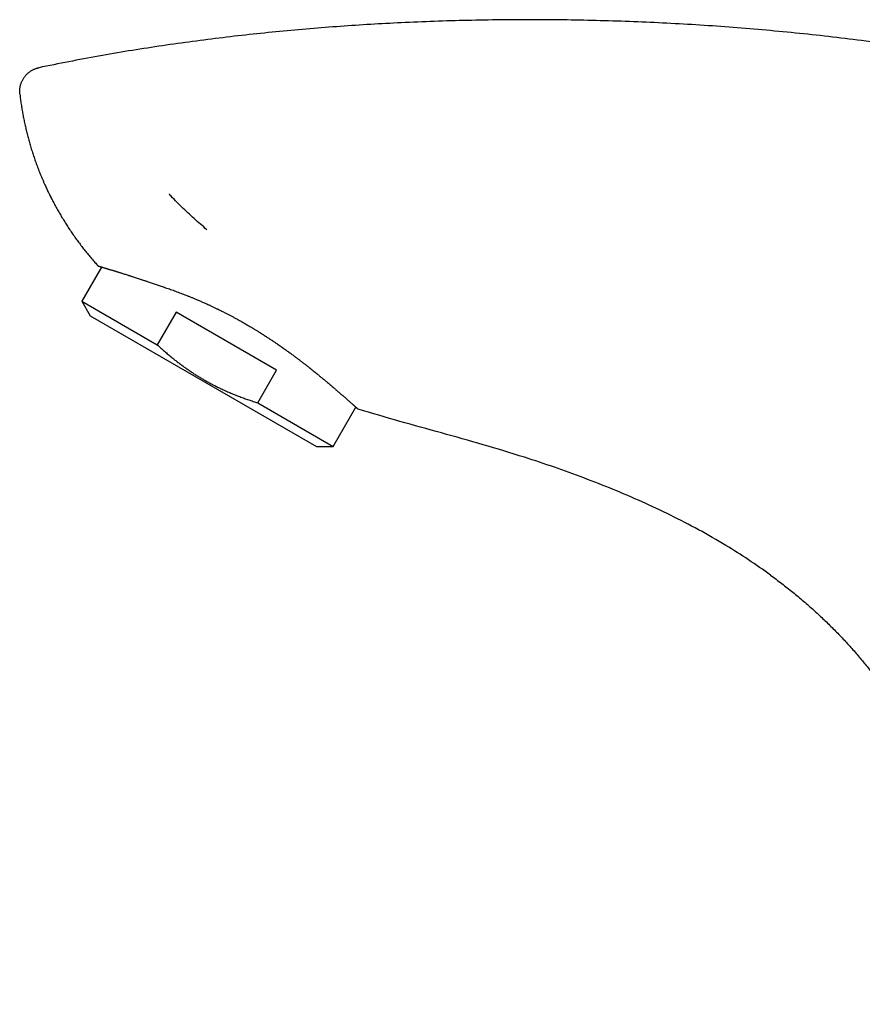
# Model space of a CAD drawing. Header units: millimetres. Extents: x 8 to 566, y 12 to 398.
# Tile 1 of 198: x 37 to 107, y 317 to 398. Entities that reach past the tile are written whole.
import ezdxf

# ---------------------------------------------------------------- set-up
doc = ezdxf.new("R2010")
doc.units = ezdxf.units.MM

msp = doc.modelspace()

# ---------------------------------------------------------------- linework, layer by layer
at = {"color": 7, "linetype": 'Continuous', "lineweight": 30}
for p, q in [((43.837, 377.548), (43.837, 377.548)), ((44.082, 377.472), (42.463, 374.668)), ((42.463, 374.668), (43.155, 373.468)), ((42.463, 374.668), (48.702, 371.065)), ((43.155, 373.468), (61.862, 362.668)), ((50.255, 373.756), (48.702, 371.065)), ((58.562, 368.961), (50.255, 373.756)), ((57.008, 366.27), (58.562, 368.961)), ((57.008, 366.27), (63.247, 362.668)), ((63.247, 362.668), (65.119, 365.91)), ((61.862, 362.668), (63.247, 362.668))]:
    msp.add_line(p, q, dxfattribs=at)
for points, knots in [([(117.945, 394.411), (116.762, 394.635), (114.396, 395.083), (110.831, 395.655), (106.63, 396.25), (101.788, 396.815), (96.305, 397.305), (90.816, 397.655), (85.323, 397.868), (79.831, 397.946), (74.342, 397.888), (69.007, 397.699), (63.829, 397.39), (58.809, 396.97), (53.804, 396.425), (48.817, 395.748), (43.849, 394.946), (40.561, 394.289), (38.917, 393.96)], [0, 0, 0, 0, 0.045438, 0.090847, 0.13623, 0.205515, 0.274745, 0.34392, 0.413044, 0.48212, 0.551151, 0.62014, 0.683523, 0.746871, 0.810189, 0.873483, 0.936756, 1, 1, 1, 1]), ([(37.341, 391.77), (37.337, 391.807), (37.33, 391.882), (37.327, 391.994), (37.329, 392.107), (37.338, 392.219), (37.354, 392.331), (37.375, 392.441), (37.403, 392.55), (37.437, 392.657), (37.477, 392.762), (37.522, 392.865), (37.574, 392.966), (37.63, 393.063), (37.693, 393.156), (37.76, 393.246), (37.833, 393.332), (37.91, 393.414), (37.991, 393.492), (38.077, 393.564), (38.167, 393.632), (38.26, 393.695), (38.357, 393.752), (38.457, 393.804), (38.56, 393.85), (38.65, 393.885), (38.726, 393.91), (38.768, 393.922), (38.789, 393.928)], [0, 0, 0, 0, 0.0396521, 0.0794291, 0.1192698, 0.1591105, 0.1988876, 0.2385396, 0.2781917, 0.3179687, 0.3578094, 0.3976501, 0.4374272, 0.4770792, 0.5167313, 0.5565083, 0.596349, 0.6361897, 0.6759668, 0.7156188, 0.7552709, 0.7950479, 0.8348886, 0.8747294, 0.9145064, 0.9541585, 0.9770792, 1, 1, 1, 1]), ([(38.789, 393.928), (38.81, 393.934), (38.853, 393.946), (38.896, 393.955), (38.917, 393.96)], [0, 0, 0, 0, 0.499725, 1, 1, 1, 1]), ([(37.341, 391.77), (37.358, 391.632), (37.391, 391.355), (37.45, 390.942), (37.516, 390.529), (37.588, 390.118), (37.667, 389.707), (37.753, 389.298), (37.845, 388.89), (37.945, 388.483), (38.051, 388.078), (38.164, 387.672), (38.285, 387.265), (38.413, 386.859), (38.549, 386.455), (38.692, 386.049), (38.843, 385.643), (38.981, 385.29), (39.102, 384.993), (39.204, 384.75), (39.309, 384.508), (39.428, 384.241), (39.562, 383.948), (39.713, 383.631), (39.844, 383.363), (39.927, 383.202), (39.956, 383.144)], [0, 0, 0, 0, 0.046092, 0.092196, 0.138294, 0.184392, 0.23054, 0.276688, 0.322887, 0.369085, 0.415334, 0.461582, 0.508604, 0.555626, 0.602701, 0.649775, 0.697975, 0.746188, 0.775247, 0.804305, 0.833376, 0.862447, 0.9012, 0.939954, 0.978706, 1, 1, 1, 1]), ([(39.862, 383.332), (39.907, 383.241), (40.015, 383.025), (40.193, 382.689), (40.396, 382.318), (40.606, 381.949), (40.824, 381.58), (41.048, 381.216), (41.278, 380.855), (41.515, 380.497), (41.757, 380.144), (42.005, 379.795), (42.26, 379.45), (42.52, 379.109), (42.785, 378.773), (43.057, 378.441), (43.333, 378.115), (43.593, 377.817), (43.763, 377.631), (43.838, 377.549)], [0, 0, 0, 0, 0.043203, 0.102745, 0.162291, 0.223061, 0.283844, 0.344645, 0.405466, 0.466312, 0.527188, 0.588098, 0.648912, 0.709768, 0.77067, 0.831623, 0.892632, 0.952609, 1, 1, 1, 1]), ([(49.686, 383.543), (49.686, 383.539), (49.684, 383.531), (49.689, 383.516), (49.697, 383.502), (49.708, 383.485), (49.719, 383.473), (49.726, 383.464)], [0, 0, 0, 0, 0.141696, 0.320733, 0.488311, 0.656391, 1, 1, 1, 1]), ([(52.802, 380.566), (52.446, 380.873), (51.735, 381.488), (50.707, 382.454), (50.05, 383.124), (49.721, 383.46)], [0, 0, 0, 0, 0.333748, 0.666946, 1, 1, 1, 1]), ([(43.629, 377.779), (43.638, 377.769), (43.706, 377.692), (43.776, 377.615), (43.837, 377.548)], [0, 0, 0, 0, 0.125929, 1, 1, 1, 1]), ([(47.875, 376.281), (47.834, 376.294), (47.753, 376.319), (47.633, 376.357), (47.515, 376.395), (47.379, 376.439), (47.226, 376.488), (47.057, 376.544), (46.891, 376.598), (46.748, 376.645), (46.625, 376.686), (46.521, 376.72), (46.419, 376.754), (46.301, 376.793), (46.168, 376.837), (46.02, 376.885), (45.877, 376.931), (45.753, 376.97), (45.646, 377.004), (45.556, 377.032), (45.467, 377.06), (45.383, 377.086), (45.301, 377.11), (45.224, 377.134), (45.147, 377.157), (45.061, 377.183), (44.965, 377.211), (44.862, 377.241), (44.763, 377.27), (44.679, 377.295), (44.609, 377.316), (44.552, 377.332), (44.496, 377.349), (44.433, 377.367), (44.364, 377.388), (44.291, 377.409), (44.224, 377.429), (44.168, 377.446), (44.122, 377.459), (44.086, 377.471), (44.051, 377.481), (44.014, 377.492), (43.976, 377.504), (43.939, 377.515), (43.908, 377.525), (43.882, 377.533), (43.862, 377.54), (43.848, 377.545), (43.839, 377.548), (43.838, 377.548), (43.837, 377.548)], [0, 0, 0, 0, 0.01624, 0.032479, 0.048732, 0.064984, 0.089456, 0.113928, 0.138442, 0.162956, 0.17922, 0.195485, 0.211761, 0.228038, 0.253166, 0.278294, 0.303466, 0.328639, 0.345765, 0.362891, 0.380032, 0.397172, 0.413412, 0.429651, 0.445903, 0.462155, 0.486625, 0.511095, 0.535608, 0.560121, 0.576386, 0.592652, 0.60893, 0.625209, 0.650361, 0.675514, 0.700714, 0.725915, 0.74307, 0.760224, 0.777395, 0.794565, 0.8202, 0.845841, 0.871483, 0.897118, 0.922961, 0.948811, 0.974661, 1, 1, 1, 1]), ([(47.874, 376.281), (47.926, 376.264), (48.031, 376.232), (48.191, 376.181), (48.352, 376.13), (48.516, 376.077), (48.682, 376.022), (48.85, 375.967), (49.02, 375.91), (49.2, 375.849), (49.392, 375.783), (49.595, 375.712), (49.801, 375.639), (50.009, 375.564), (50.219, 375.487), (50.431, 375.409), (50.646, 375.328), (50.862, 375.244), (51.081, 375.159), (51.301, 375.071), (51.523, 374.982), (51.717, 374.902), (51.884, 374.832), (52.021, 374.774), (52.16, 374.715), (52.299, 374.655), (52.441, 374.593), (52.583, 374.53), (52.726, 374.466), (52.893, 374.391), (53.085, 374.303), (53.301, 374.202), (53.518, 374.099), (53.71, 374.006), (53.878, 373.924), (54.022, 373.853), (54.166, 373.781), (54.335, 373.695), (54.531, 373.594), (54.752, 373.479), (54.973, 373.361), (55.17, 373.255), (55.343, 373.16), (55.492, 373.077), (55.64, 372.994), (55.786, 372.911), (55.929, 372.829), (56.069, 372.749), (56.208, 372.667), (56.37, 372.571), (56.555, 372.461), (56.762, 372.335), (56.968, 372.209), (57.149, 372.096), (57.307, 371.996), (57.441, 371.911), (57.575, 371.825), (57.732, 371.724), (57.912, 371.606), (58.114, 371.472), (58.315, 371.338), (58.492, 371.217), (58.647, 371.111), (58.78, 371.019), (58.912, 370.927), (59.046, 370.834), (59.18, 370.739), (59.316, 370.642), (59.45, 370.546), (59.582, 370.451), (59.71, 370.357), (59.835, 370.266), (59.959, 370.174), (60.103, 370.067), (60.265, 369.946), (60.445, 369.809), (60.623, 369.673), (60.779, 369.553), (60.913, 369.449), (61.027, 369.361), (61.139, 369.273), (61.271, 369.169), (61.42, 369.051), (61.586, 368.918), (61.75, 368.787), (61.893, 368.671), (62.017, 368.57), (62.123, 368.483), (62.227, 368.398), (62.328, 368.314), (62.426, 368.233), (62.521, 368.155), (62.614, 368.077), (62.721, 367.987), (62.842, 367.886), (62.974, 367.774), (63.103, 367.665), (63.215, 367.569), (63.311, 367.488), (63.391, 367.419), (63.47, 367.351), (63.561, 367.273), (63.664, 367.184), (63.777, 367.087), (63.886, 366.992), (63.98, 366.91), (64.061, 366.84), (64.128, 366.781), (64.194, 366.723), (64.257, 366.668), (64.318, 366.615), (64.375, 366.564), (64.431, 366.515), (64.494, 366.46), (64.564, 366.398), (64.639, 366.333), (64.71, 366.27), (64.769, 366.217), (64.819, 366.174), (64.86, 366.138), (64.899, 366.103), (64.943, 366.064), (64.991, 366.022), (65.041, 365.978), (65.087, 365.937), (65.125, 365.905), (65.155, 365.878), (65.179, 365.857), (65.201, 365.838), (65.222, 365.819), (65.242, 365.802), (65.26, 365.786), (65.276, 365.772), (65.289, 365.761), (65.299, 365.753), (65.306, 365.747), (65.31, 365.743), (65.311, 365.742), (65.311, 365.742)], [0, 0, 0, 0, 0.007649, 0.015297, 0.022955, 0.030613, 0.038298, 0.045983, 0.053677, 0.061371, 0.070287, 0.079203, 0.088119, 0.097067, 0.106016, 0.114965, 0.123996, 0.133029, 0.142061, 0.151128, 0.160196, 0.169263, 0.174836, 0.180409, 0.185985, 0.191562, 0.197282, 0.203002, 0.208726, 0.21445, 0.223068, 0.231686, 0.240318, 0.248951, 0.25468, 0.260409, 0.266142, 0.271875, 0.280726, 0.289576, 0.298443, 0.307311, 0.313343, 0.319375, 0.325412, 0.33145, 0.33717, 0.34289, 0.348614, 0.354339, 0.362958, 0.371577, 0.380211, 0.388845, 0.394573, 0.400302, 0.406035, 0.411768, 0.420617, 0.429467, 0.438332, 0.447197, 0.453227, 0.459258, 0.465293, 0.471328, 0.477661, 0.483994, 0.490332, 0.496671, 0.502716, 0.508761, 0.514811, 0.520861, 0.529971, 0.539081, 0.548207, 0.557332, 0.563387, 0.569442, 0.575501, 0.58156, 0.590918, 0.600276, 0.60965, 0.619025, 0.625404, 0.631784, 0.638169, 0.644553, 0.650599, 0.656644, 0.662694, 0.668744, 0.677852, 0.686961, 0.696085, 0.70521, 0.711264, 0.717319, 0.723378, 0.729437, 0.738793, 0.748149, 0.757522, 0.766895, 0.773272, 0.77965, 0.786032, 0.792415, 0.798441, 0.804467, 0.810497, 0.816527, 0.825608, 0.834688, 0.843785, 0.852882, 0.858917, 0.864952, 0.870992, 0.877032, 0.886369, 0.895706, 0.905061, 0.914415, 0.920785, 0.927155, 0.933531, 0.939906, 0.947394, 0.954883, 0.96238, 0.969878, 0.977404, 0.98493, 0.992465, 1, 1, 1, 1]), ([(48.702, 371.065), (48.8, 370.975), (48.997, 370.793), (49.298, 370.525), (49.603, 370.263), (49.891, 370.023), (50.163, 369.805), (50.417, 369.607), (50.674, 369.413), (50.933, 369.223), (51.111, 369.097), (51.288, 368.974), (51.467, 368.852), (51.735, 368.675), (52.005, 368.504), (52.278, 368.336), (52.56, 368.17), (52.851, 368.006), (53.15, 367.843), (53.452, 367.686), (53.757, 367.534), (54.08, 367.38), (54.422, 367.224), (54.783, 367.069), (55.147, 366.92), (55.514, 366.778), (55.883, 366.641), (56.256, 366.511), (56.631, 366.387), (56.883, 366.309), (57.008, 366.27)], [0, 0, 0, 0, 0.041539, 0.083084, 0.124627, 0.166165, 0.199403, 0.232647, 0.265893, 0.299136, 0.332373, 0.333156, 0.366243, 0.399337, 0.432433, 0.465526, 0.498613, 0.533795, 0.568986, 0.604179, 0.63937, 0.674553, 0.715127, 0.755708, 0.79629, 0.836865, 0.877645, 0.918431, 0.959218, 1, 1, 1, 1]), ([(99.393, 352.027), (98.79, 352.456), (97.583, 353.312), (95.597, 354.563), (93.451, 355.795), (91.14, 356.99), (88.785, 358.096), (86.393, 359.12), (83.971, 360.069), (81.524, 360.952), (78.747, 361.877), (75.634, 362.816), (72.189, 363.779), (68.74, 364.724), (66.454, 365.403), (65.311, 365.742)], [0, 0, 0, 0, 0.060059, 0.120123, 0.190506, 0.260895, 0.331284, 0.401671, 0.472065, 0.542457, 0.612848, 0.709628, 0.806419, 0.903216, 1, 1, 1, 1]), ([(99.393, 352.027), (99.549, 351.913), (99.859, 351.685), (100.319, 351.336), (100.775, 350.981), (101.226, 350.62), (101.673, 350.253), (102.114, 349.881), (102.539, 349.513), (102.946, 349.151), (103.338, 348.794), (103.724, 348.432), (104.106, 348.065), (104.484, 347.694), (104.856, 347.317), (105.223, 346.936), (105.586, 346.549), (105.943, 346.158), (106.294, 345.762), (106.641, 345.362), (106.975, 344.964), (107.297, 344.57), (107.608, 344.179), (107.914, 343.784), (108.214, 343.385), (108.515, 342.974), (108.816, 342.551), (109.117, 342.115), (109.411, 341.675), (109.699, 341.23), (109.981, 340.782), (110.251, 340.338), (110.51, 339.899), (110.757, 339.466), (110.999, 339.029), (111.235, 338.589), (111.465, 338.146), (111.689, 337.699), (111.907, 337.25), (112.119, 336.798), (112.326, 336.344), (112.55, 335.84), (112.789, 335.288), (113.041, 334.684), (113.284, 334.084), (113.517, 333.486), (113.742, 332.892), (113.959, 332.295), (114.17, 331.695), (114.373, 331.097), (114.568, 330.5), (114.755, 329.904), (114.935, 329.307), (115.111, 328.704), (115.281, 328.094), (115.445, 327.479), (115.605, 326.863), (115.762, 326.245), (115.915, 325.627), (116.064, 325.008), (116.218, 324.354), (116.375, 323.664), (116.535, 322.938), (116.688, 322.211), (116.836, 321.483), (116.978, 320.753), (117.111, 320.037), (117.235, 319.333), (117.351, 318.642), (117.46, 317.95), (117.568, 317.258), (117.637, 316.796), (117.672, 316.565)], [0, 0, 0, 0, 0.014049, 0.028099, 0.042148, 0.056198, 0.070247, 0.084297, 0.098346, 0.111225, 0.124103, 0.136982, 0.14986, 0.162738, 0.175616, 0.188495, 0.201373, 0.214252, 0.22713, 0.240009, 0.252887, 0.265029, 0.277172, 0.289314, 0.301457, 0.3136, 0.326478, 0.339357, 0.352235, 0.365113, 0.377992, 0.39087, 0.403013, 0.415155, 0.427298, 0.43944, 0.451583, 0.463726, 0.475868, 0.488011, 0.500153, 0.512296, 0.528197, 0.544098, 0.559999, 0.575453, 0.590907, 0.606361, 0.621815, 0.637269, 0.652448, 0.667626, 0.682804, 0.697983, 0.713471, 0.728959, 0.744447, 0.759935, 0.775423, 0.790911, 0.806399, 0.824469, 0.842539, 0.860608, 0.878677, 0.896747, 0.914816, 0.931853, 0.948889, 0.965926, 0.982963, 1, 1, 1, 1])]:
    msp.add_open_spline(points, degree=3, knots=knots, dxfattribs=at)

doc.saveas('drawing.dxf')
